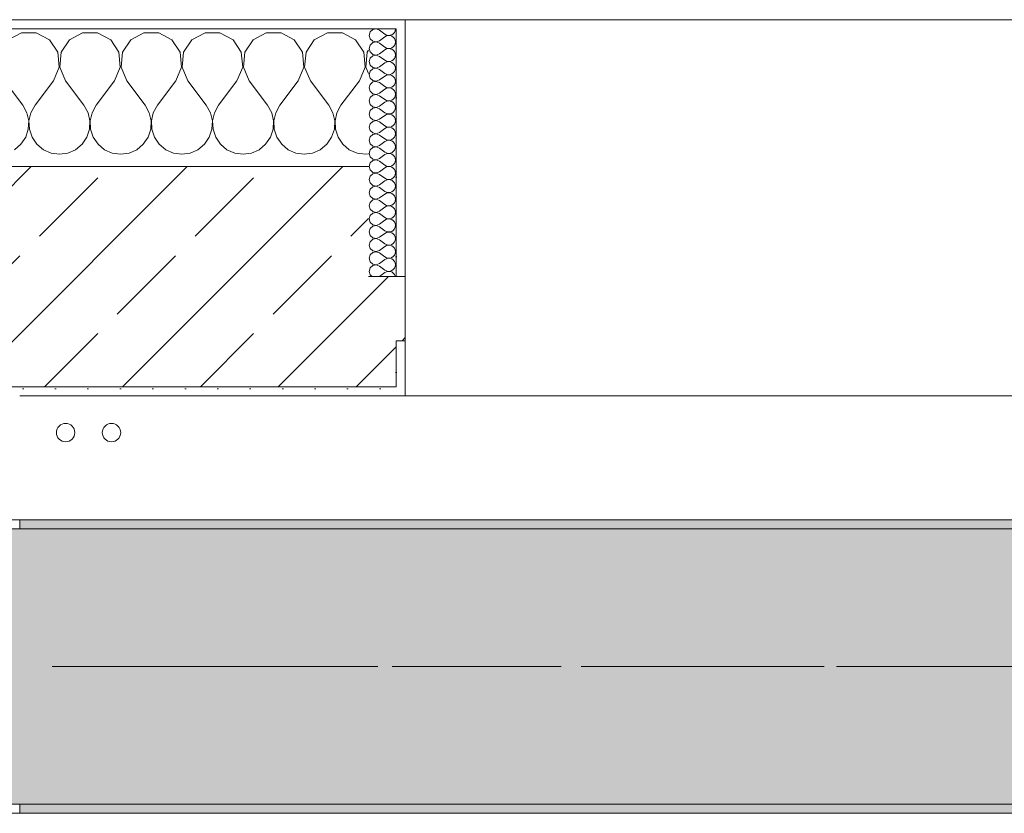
# Model space of a CAD drawing. Header units: metres. Extents: x -3.6 to 84.5, y -11 to 16.8.
# Tile 188 of 256: x 43.89 to 44.963, y 12.99 to 13.855. Entities that reach past the tile are written whole.
import ezdxf

# ---------------------------------------------------------------- set-up
doc = ezdxf.new("R2010")
doc.units = ezdxf.units.M
doc.header["$MEASUREMENT"] = 0
doc.linetypes.add('Achse', pattern=[0.2, 0.1, -0.05, 0, -0.05])
doc.linetypes.add('Strichlinie doppelt', pattern=[0.546806, 0.264583, -0.105833, 0.070556, -0.105833])
for name, color, linetype in [('451 - Universal.Achsen Raster', 7, 'Continuous'), ('604 - Struktur.Wand Aussen', 7, 'Continuous'), ('608 - Struktur.Träger', 7, 'Continuous'), ('801 - HKLSE.Heizung_ Klima_ Lüftung', 7, 'Continuous')]:
    doc.layers.add(name, color=color, linetype=linetype)
pattern_1 = [(0, (0, 0), (0, 0.08660254), [0, -0.05]), (0, (0.025, 0.0433), (0, 0.08660254), [0, -0.05])]
pattern_2 = [(45, (0, 0), (-0.01767767, 0.01767767), [0, -0.025])]
pattern_3 = [(45, (0, 0), (-0.0848528, 0.0848528), []), (45, (-0.04243, 0.04243), (-0.0848528, 0.0848528), [0.09, -0.03])]

# ---------------------------------------------------------------- blocks, each defined once
blk = doc.blocks.new('*X38')
at = {"layer": '604 - Struktur.Wand Aussen', "color": 7, "linetype": 'Continuous', "lineweight": 5}
for p, q in [((43.8919, 13.8407), (43.8776, 13.833)), ((43.9081, 13.8407), (43.8919, 13.8407)), ((43.9224, 13.833), (43.9081, 13.8407)), ((43.9585, 13.8407), (43.9442, 13.833)), ((43.9748, 13.8407), (43.9585, 13.8407)), ((43.9891, 13.833), (43.9748, 13.8407)), ((44.0252, 13.8407), (44.0109, 13.833)), ((44.0415, 13.8407), (44.0252, 13.8407)), ((44.0558, 13.833), (44.0415, 13.8407)), ((44.0919, 13.8407), (44.0776, 13.833)), ((44.1081, 13.8407), (44.0919, 13.8407)), ((44.1224, 13.833), (44.1081, 13.8407)), ((44.1585, 13.8407), (44.1442, 13.833)), ((44.1748, 13.8407), (44.1585, 13.8407)), ((44.1891, 13.833), (44.1748, 13.8407)), ((44.2252, 13.8407), (44.2109, 13.833)), ((44.2415, 13.8407), (44.2252, 13.8407)), ((44.2558, 13.833), (44.2415, 13.8407)), ((43.9314, 13.8195), (43.9224, 13.833)), ((43.9442, 13.833), (43.9352, 13.8195)), ((43.9981, 13.8195), (43.9891, 13.833)), ((44.0109, 13.833), (44.0019, 13.8195)), ((44.0648, 13.8195), (44.0558, 13.833)), ((44.0776, 13.833), (44.0686, 13.8195)), ((44.1314, 13.8195), (44.1224, 13.833)), ((44.1442, 13.833), (44.1352, 13.8195)), ((44.1981, 13.8195), (44.1891, 13.833)), ((44.2109, 13.833), (44.2019, 13.8195)), ((44.2648, 13.8195), (44.2558, 13.833)), ((43.933, 13.8033), (43.9314, 13.8195)), ((43.9352, 13.8195), (43.9337, 13.8033)), ((43.9996, 13.8033), (43.9981, 13.8195)), ((44.0019, 13.8195), (44.0004, 13.8033)), ((44.0663, 13.8033), (44.0648, 13.8195)), ((44.0686, 13.8195), (44.067, 13.8033)), ((44.133, 13.8033), (44.1314, 13.8195)), ((44.1352, 13.8195), (44.1337, 13.8033)), ((44.1996, 13.8033), (44.1981, 13.8195)), ((44.2019, 13.8195), (44.2004, 13.8033)), ((44.2663, 13.8033), (44.2648, 13.8195)), ((44.2686, 13.8195), (44.267, 13.8033)), ((44.27, 13.8216), (44.2686, 13.8195)), ((43.9267, 13.7883), (43.933, 13.8033)), ((43.9337, 13.8033), (43.94, 13.7883)), ((43.9933, 13.7883), (43.9996, 13.8033)), ((44.0004, 13.8033), (44.0067, 13.7883)), ((44.06, 13.7883), (44.0663, 13.8033)), ((44.067, 13.8033), (44.0733, 13.7883)), ((44.1267, 13.7883), (44.133, 13.8033)), ((44.1337, 13.8033), (44.14, 13.7883)), ((44.1933, 13.7883), (44.1996, 13.8033)), ((44.2004, 13.8033), (44.2067, 13.7883)), ((44.26, 13.7883), (44.2663, 13.8033)), ((44.267, 13.8033), (44.27, 13.7963)), ((43.8733, 13.7883), (43.8933, 13.7617)), ((43.9267, 13.7883), (43.9067, 13.7617)), ((43.94, 13.7883), (43.96, 13.7617)), ((43.9933, 13.7883), (43.9733, 13.7617)), ((44.0067, 13.7883), (44.0267, 13.7617)), ((44.06, 13.7883), (44.04, 13.7617)), ((44.0733, 13.7883), (44.0933, 13.7617)), ((44.1267, 13.7883), (44.1067, 13.7617)), ((44.14, 13.7883), (44.16, 13.7617)), ((44.1933, 13.7883), (44.1733, 13.7617)), ((44.2067, 13.7883), (44.2267, 13.7617)), ((44.26, 13.7883), (44.24, 13.7617)), ((43.8978, 13.7536), (43.8933, 13.7617)), ((43.8999, 13.7447), (43.8978, 13.7536)), ((43.9022, 13.7536), (43.9001, 13.7447)), ((43.9067, 13.7617), (43.9022, 13.7536)), ((43.9645, 13.7536), (43.96, 13.7617)), ((43.9665, 13.7447), (43.9645, 13.7536)), ((43.9689, 13.7536), (43.9668, 13.7447)), ((43.9733, 13.7617), (43.9689, 13.7536)), ((44.0311, 13.7536), (44.0267, 13.7617)), ((44.0332, 13.7447), (44.0311, 13.7536)), ((44.0355, 13.7536), (44.0335, 13.7447)), ((44.04, 13.7617), (44.0355, 13.7536)), ((44.0978, 13.7536), (44.0933, 13.7617)), ((44.0999, 13.7447), (44.0978, 13.7536)), ((44.1022, 13.7536), (44.1001, 13.7447)), ((44.1067, 13.7617), (44.1022, 13.7536)), ((44.1645, 13.7536), (44.16, 13.7617)), ((44.1665, 13.7447), (44.1645, 13.7536)), ((44.1689, 13.7536), (44.1668, 13.7447)), ((44.1733, 13.7617), (44.1689, 13.7536)), ((44.2311, 13.7536), (44.2267, 13.7617)), ((44.2332, 13.7447), (44.2311, 13.7536)), ((44.2355, 13.7536), (44.2335, 13.7447)), ((44.24, 13.7617), (44.2355, 13.7536)), ((43.8994, 13.7355), (43.8999, 13.7447)), ((43.9001, 13.7447), (43.9006, 13.7355)), ((43.9661, 13.7355), (43.9665, 13.7447)), ((43.9668, 13.7447), (43.9672, 13.7355)), ((44.0328, 13.7355), (44.0332, 13.7447)), ((44.0335, 13.7447), (44.0339, 13.7355)), ((44.0994, 13.7355), (44.0999, 13.7447)), ((44.1001, 13.7447), (44.1006, 13.7355)), ((44.1661, 13.7355), (44.1665, 13.7447)), ((44.1668, 13.7447), (44.1672, 13.7355)), ((44.2328, 13.7355), (44.2332, 13.7447)), ((44.2335, 13.7447), (44.2339, 13.7355)), ((43.8965, 13.7268), (43.8994, 13.7355)), ((43.9006, 13.7355), (43.9035, 13.7268)), ((43.9631, 13.7268), (43.9661, 13.7355)), ((43.9672, 13.7355), (43.9702, 13.7268)), ((44.0298, 13.7268), (44.0328, 13.7355)), ((44.0339, 13.7355), (44.0369, 13.7268)), ((44.0965, 13.7268), (44.0994, 13.7355)), ((44.1006, 13.7355), (44.1035, 13.7268)), ((44.1631, 13.7268), (44.1661, 13.7355)), ((44.1672, 13.7355), (44.1702, 13.7268)), ((44.2298, 13.7268), (44.2328, 13.7355)), ((44.2339, 13.7355), (44.2369, 13.7268)), ((43.8842, 13.7133), (43.8913, 13.7192)), ((43.8913, 13.7192), (43.8965, 13.7268)), ((43.9035, 13.7268), (43.9087, 13.7192)), ((43.9087, 13.7192), (43.9158, 13.7133)), ((43.9509, 13.7133), (43.9579, 13.7192)), ((43.9579, 13.7192), (43.9631, 13.7268)), ((43.9702, 13.7268), (43.9754, 13.7192)), ((43.9754, 13.7192), (43.9825, 13.7133)), ((44.0175, 13.7133), (44.0246, 13.7192)), ((44.0246, 13.7192), (44.0298, 13.7268)), ((44.0369, 13.7268), (44.0421, 13.7192)), ((44.0421, 13.7192), (44.0491, 13.7133)), ((44.0842, 13.7133), (44.0913, 13.7192)), ((44.0913, 13.7192), (44.0965, 13.7268)), ((44.1035, 13.7268), (44.1087, 13.7192)), ((44.1087, 13.7192), (44.1158, 13.7133)), ((44.1509, 13.7133), (44.1579, 13.7192)), ((44.1579, 13.7192), (44.1631, 13.7268)), ((44.1702, 13.7268), (44.1754, 13.7192)), ((44.1754, 13.7192), (44.1825, 13.7133)), ((44.2175, 13.7133), (44.2246, 13.7192)), ((44.2246, 13.7192), (44.2298, 13.7268)), ((44.2369, 13.7268), (44.2421, 13.7192)), ((44.2421, 13.7192), (44.2491, 13.7133)), ((43.9158, 13.7133), (43.9242, 13.7096)), ((43.9242, 13.7096), (43.9333, 13.7083)), ((43.9333, 13.7083), (43.9424, 13.7096)), ((43.9424, 13.7096), (43.9509, 13.7133)), ((43.9825, 13.7133), (43.9909, 13.7096)), ((43.9909, 13.7096), (44, 13.7083)), ((44, 13.7083), (44.0091, 13.7096)), ((44.0091, 13.7096), (44.0175, 13.7133)), ((44.0491, 13.7133), (44.0576, 13.7096)), ((44.0576, 13.7096), (44.0667, 13.7083)), ((44.0667, 13.7083), (44.0758, 13.7096)), ((44.0758, 13.7096), (44.0842, 13.7133)), ((44.1158, 13.7133), (44.1242, 13.7096)), ((44.1242, 13.7096), (44.1333, 13.7083)), ((44.1333, 13.7083), (44.1424, 13.7096)), ((44.1424, 13.7096), (44.1509, 13.7133)), ((44.1825, 13.7133), (44.1909, 13.7096)), ((44.1909, 13.7096), (44.2, 13.7083)), ((44.2, 13.7083), (44.2091, 13.7096)), ((44.2091, 13.7096), (44.2175, 13.7133)), ((44.2491, 13.7133), (44.2576, 13.7096)), ((44.2576, 13.7096), (44.2667, 13.7083)), ((44.2667, 13.7083), (44.27, 13.7088))]:
    blk.add_line(p, q, dxfattribs=at)
blk = doc.blocks.new('*X67')
at = {"layer": '604 - Struktur.Wand Aussen', "color": 7, "linetype": 'Continuous', "lineweight": 5}
for p, q in [((44.2718, 13.8416), (44.2707, 13.8379)), ((44.2707, 13.8379), (44.2718, 13.8341)), ((44.2747, 13.8442), (44.2718, 13.8416)), ((44.2785, 13.845), (44.2747, 13.8442)), ((44.2821, 13.8436), (44.2785, 13.845)), ((44.2821, 13.8436), (44.2879, 13.8393)), ((44.2879, 13.8393), (44.2896, 13.8383)), ((44.2896, 13.8374), (44.2879, 13.8364)), ((44.2896, 13.8383), (44.2915, 13.8379)), ((44.2915, 13.8378), (44.2896, 13.8374)), ((44.2915, 13.8379), (44.2935, 13.838)), ((44.2935, 13.8377), (44.2915, 13.8378)), ((44.2935, 13.838), (44.2953, 13.8386)), ((44.2953, 13.8371), (44.2935, 13.8377)), ((44.2953, 13.8386), (44.297, 13.8397)), ((44.297, 13.8397), (44.2982, 13.8412)), ((44.2982, 13.8412), (44.299, 13.843)), ((44.299, 13.843), (44.2993, 13.845)), ((44.2718, 13.8273), (44.2707, 13.8236)), ((44.2718, 13.8341), (44.2747, 13.8315)), ((44.2747, 13.83), (44.2718, 13.8273)), ((44.2747, 13.8315), (44.2785, 13.8307)), ((44.2785, 13.8307), (44.2747, 13.83)), ((44.2785, 13.8307), (44.2821, 13.8321)), ((44.2821, 13.8293), (44.2785, 13.8307)), ((44.2821, 13.8321), (44.2879, 13.8364)), ((44.2821, 13.8293), (44.2879, 13.825)), ((44.297, 13.836), (44.2953, 13.8371)), ((44.2982, 13.8345), (44.297, 13.836)), ((44.297, 13.8254), (44.2982, 13.827)), ((44.299, 13.8327), (44.2982, 13.8345)), ((44.2982, 13.827), (44.299, 13.8288)), ((44.2993, 13.8307), (44.299, 13.8327)), ((44.299, 13.8288), (44.2993, 13.8307)), ((44.2707, 13.8236), (44.2718, 13.8198)), ((44.2718, 13.8198), (44.2747, 13.8172)), ((44.2747, 13.8172), (44.2785, 13.8165)), ((44.2785, 13.8164), (44.2747, 13.8157)), ((44.2785, 13.8165), (44.2821, 13.8179)), ((44.2821, 13.815), (44.2785, 13.8164)), ((44.2821, 13.8179), (44.2879, 13.8221)), ((44.2879, 13.825), (44.2896, 13.824)), ((44.2896, 13.8231), (44.2879, 13.8221)), ((44.2896, 13.824), (44.2915, 13.8236)), ((44.2915, 13.8235), (44.2896, 13.8231)), ((44.2915, 13.8236), (44.2935, 13.8237)), ((44.2935, 13.8234), (44.2915, 13.8235)), ((44.2935, 13.8237), (44.2953, 13.8243)), ((44.2953, 13.8228), (44.2935, 13.8234)), ((44.2953, 13.8243), (44.297, 13.8254)), ((44.297, 13.8217), (44.2953, 13.8228)), ((44.2982, 13.8202), (44.297, 13.8217)), ((44.299, 13.8184), (44.2982, 13.8202)), ((44.2993, 13.8164), (44.299, 13.8184)), ((44.299, 13.8145), (44.2993, 13.8164)), ((44.2718, 13.813), (44.2707, 13.8093)), ((44.2707, 13.8093), (44.2718, 13.8055)), ((44.2747, 13.8157), (44.2718, 13.813)), ((44.2718, 13.8055), (44.2747, 13.8029)), ((44.2821, 13.815), (44.2879, 13.8107)), ((44.2821, 13.8036), (44.2879, 13.8079)), ((44.2879, 13.8107), (44.2896, 13.8098)), ((44.2896, 13.8088), (44.2879, 13.8079)), ((44.2896, 13.8098), (44.2915, 13.8093)), ((44.2915, 13.8093), (44.2896, 13.8088)), ((44.2915, 13.8093), (44.2935, 13.8094)), ((44.2935, 13.8092), (44.2915, 13.8093)), ((44.2935, 13.8094), (44.2953, 13.81)), ((44.2953, 13.8085), (44.2935, 13.8092)), ((44.2953, 13.81), (44.297, 13.8112)), ((44.297, 13.8074), (44.2953, 13.8085)), ((44.297, 13.8112), (44.2982, 13.8127)), ((44.2982, 13.8059), (44.297, 13.8074)), ((44.2982, 13.8127), (44.299, 13.8145)), ((44.299, 13.8041), (44.2982, 13.8059)), ((44.2718, 13.7988), (44.2707, 13.795)), ((44.2707, 13.795), (44.2718, 13.7912)), ((44.2747, 13.8014), (44.2718, 13.7988)), ((44.2747, 13.8029), (44.2785, 13.8022)), ((44.2785, 13.8021), (44.2747, 13.8014)), ((44.2785, 13.8022), (44.2821, 13.8036)), ((44.2821, 13.8007), (44.2785, 13.8021)), ((44.2821, 13.8007), (44.2879, 13.7964)), ((44.2879, 13.7964), (44.2896, 13.7955)), ((44.2896, 13.7945), (44.2879, 13.7936)), ((44.2896, 13.7955), (44.2915, 13.795)), ((44.2915, 13.795), (44.2896, 13.7945)), ((44.2915, 13.795), (44.2935, 13.7951)), ((44.2935, 13.7949), (44.2915, 13.795)), ((44.2935, 13.7951), (44.2953, 13.7958)), ((44.2953, 13.7942), (44.2935, 13.7949)), ((44.2953, 13.7958), (44.297, 13.7969)), ((44.297, 13.7969), (44.2982, 13.7984)), ((44.2982, 13.7984), (44.299, 13.8002)), ((44.2993, 13.8021), (44.299, 13.8041)), ((44.299, 13.8002), (44.2993, 13.8021)), ((44.2718, 13.7845), (44.2707, 13.7807)), ((44.2718, 13.7912), (44.2747, 13.7886)), ((44.2747, 13.7871), (44.2718, 13.7845)), ((44.2747, 13.7886), (44.2785, 13.7879)), ((44.2785, 13.7878), (44.2747, 13.7871)), ((44.2785, 13.7879), (44.2821, 13.7893)), ((44.2821, 13.7864), (44.2785, 13.7878)), ((44.2821, 13.7893), (44.2879, 13.7936)), ((44.2821, 13.7864), (44.2879, 13.7821)), ((44.297, 13.7931), (44.2953, 13.7942)), ((44.2982, 13.7916), (44.297, 13.7931)), ((44.297, 13.7826), (44.2982, 13.7841)), ((44.299, 13.7898), (44.2982, 13.7916)), ((44.2982, 13.7841), (44.299, 13.7859)), ((44.2993, 13.7879), (44.299, 13.7898)), ((44.299, 13.7859), (44.2993, 13.7879)), ((44.2707, 13.7807), (44.2718, 13.777)), ((44.2718, 13.777), (44.2747, 13.7743)), ((44.2747, 13.7728), (44.2718, 13.7702)), ((44.2747, 13.7743), (44.2785, 13.7736)), ((44.2785, 13.7735), (44.2747, 13.7728)), ((44.2785, 13.7736), (44.2821, 13.775)), ((44.2821, 13.7721), (44.2785, 13.7735)), ((44.2821, 13.775), (44.2879, 13.7793)), ((44.2879, 13.7821), (44.2896, 13.7812)), ((44.2896, 13.7802), (44.2879, 13.7793)), ((44.2896, 13.7812), (44.2915, 13.7807)), ((44.2915, 13.7807), (44.2896, 13.7802)), ((44.2915, 13.7807), (44.2935, 13.7808)), ((44.2935, 13.7806), (44.2915, 13.7807)), ((44.2935, 13.7808), (44.2953, 13.7815)), ((44.2953, 13.78), (44.2935, 13.7806)), ((44.2953, 13.7815), (44.297, 13.7826)), ((44.297, 13.7788), (44.2953, 13.78)), ((44.2982, 13.7773), (44.297, 13.7788)), ((44.299, 13.7755), (44.2982, 13.7773)), ((44.2993, 13.7736), (44.299, 13.7755)), ((44.299, 13.7716), (44.2993, 13.7736)), ((44.2718, 13.7702), (44.2707, 13.7664)), ((44.2707, 13.7664), (44.2718, 13.7627)), ((44.2718, 13.7627), (44.2747, 13.76)), ((44.2821, 13.7721), (44.2879, 13.7679)), ((44.2821, 13.7607), (44.2879, 13.765)), ((44.2879, 13.7679), (44.2896, 13.7669)), ((44.2896, 13.766), (44.2879, 13.765)), ((44.2896, 13.7669), (44.2915, 13.7665)), ((44.2915, 13.7664), (44.2896, 13.766)), ((44.2915, 13.7665), (44.2935, 13.7666)), ((44.2935, 13.7663), (44.2915, 13.7664)), ((44.2935, 13.7666), (44.2953, 13.7672)), ((44.2953, 13.7657), (44.2935, 13.7663)), ((44.2953, 13.7672), (44.297, 13.7683)), ((44.297, 13.7646), (44.2953, 13.7657)), ((44.297, 13.7683), (44.2982, 13.7698)), ((44.2982, 13.763), (44.297, 13.7646)), ((44.2982, 13.7698), (44.299, 13.7716)), ((44.299, 13.7612), (44.2982, 13.763)), ((44.2718, 13.7559), (44.2707, 13.7521)), ((44.2707, 13.7521), (44.2718, 13.7484)), ((44.2747, 13.7585), (44.2718, 13.7559)), ((44.2747, 13.76), (44.2785, 13.7593)), ((44.2785, 13.7593), (44.2747, 13.7585)), ((44.2785, 13.7593), (44.2821, 13.7607)), ((44.2821, 13.7579), (44.2785, 13.7593)), ((44.2821, 13.7579), (44.2879, 13.7536)), ((44.2879, 13.7536), (44.2896, 13.7526)), ((44.2896, 13.7517), (44.2879, 13.7507)), ((44.2896, 13.7526), (44.2915, 13.7522)), ((44.2915, 13.7521), (44.2896, 13.7517)), ((44.2915, 13.7522), (44.2935, 13.7523)), ((44.2935, 13.752), (44.2915, 13.7521)), ((44.2935, 13.7523), (44.2953, 13.7529)), ((44.2953, 13.7514), (44.2935, 13.752)), ((44.2953, 13.7529), (44.297, 13.754)), ((44.297, 13.7503), (44.2953, 13.7514)), ((44.297, 13.754), (44.2982, 13.7555)), ((44.2982, 13.7555), (44.299, 13.7573)), ((44.2993, 13.7593), (44.299, 13.7612)), ((44.299, 13.7573), (44.2993, 13.7593)), ((44.2718, 13.7416), (44.2707, 13.7379)), ((44.2718, 13.7484), (44.2747, 13.7458)), ((44.2747, 13.7442), (44.2718, 13.7416)), ((44.2747, 13.7458), (44.2785, 13.745)), ((44.2785, 13.745), (44.2747, 13.7442)), ((44.2785, 13.745), (44.2821, 13.7464)), ((44.2821, 13.7436), (44.2785, 13.745)), ((44.2821, 13.7464), (44.2879, 13.7507)), ((44.2821, 13.7436), (44.2879, 13.7393)), ((44.2982, 13.7488), (44.297, 13.7503)), ((44.297, 13.7397), (44.2982, 13.7412)), ((44.299, 13.747), (44.2982, 13.7488)), ((44.2982, 13.7412), (44.299, 13.743)), ((44.2993, 13.745), (44.299, 13.747)), ((44.299, 13.743), (44.2993, 13.745)), ((44.2707, 13.7379), (44.2718, 13.7341)), ((44.2718, 13.7341), (44.2747, 13.7315)), ((44.2747, 13.73), (44.2718, 13.7273)), ((44.2747, 13.7315), (44.2785, 13.7307)), ((44.2785, 13.7307), (44.2747, 13.73)), ((44.2785, 13.7307), (44.2821, 13.7321)), ((44.2821, 13.7293), (44.2785, 13.7307)), ((44.2821, 13.7321), (44.2879, 13.7364)), ((44.2879, 13.7393), (44.2896, 13.7383)), ((44.2896, 13.7374), (44.2879, 13.7364)), ((44.2896, 13.7383), (44.2915, 13.7379)), ((44.2915, 13.7378), (44.2896, 13.7374)), ((44.2915, 13.7379), (44.2935, 13.738)), ((44.2935, 13.7377), (44.2915, 13.7378)), ((44.2935, 13.738), (44.2953, 13.7386)), ((44.2953, 13.7371), (44.2935, 13.7377)), ((44.2953, 13.7386), (44.297, 13.7397)), ((44.297, 13.736), (44.2953, 13.7371)), ((44.2982, 13.7345), (44.297, 13.736)), ((44.299, 13.7327), (44.2982, 13.7345)), ((44.2993, 13.7307), (44.299, 13.7327)), ((44.299, 13.7288), (44.2993, 13.7307)), ((44.2718, 13.7273), (44.2707, 13.7236)), ((44.2707, 13.7236), (44.2718, 13.7198)), ((44.2718, 13.7198), (44.2747, 13.7172)), ((44.2821, 13.7293), (44.2879, 13.725)), ((44.2821, 13.7179), (44.2879, 13.7221)), ((44.2879, 13.725), (44.2896, 13.724)), ((44.2896, 13.7231), (44.2879, 13.7221)), ((44.2896, 13.724), (44.2915, 13.7236)), ((44.2915, 13.7235), (44.2896, 13.7231)), ((44.2915, 13.7236), (44.2935, 13.7237)), ((44.2935, 13.7234), (44.2915, 13.7235)), ((44.2935, 13.7237), (44.2953, 13.7243)), ((44.2953, 13.7228), (44.2935, 13.7234)), ((44.2953, 13.7243), (44.297, 13.7254)), ((44.297, 13.7217), (44.2953, 13.7228)), ((44.297, 13.7254), (44.2982, 13.727)), ((44.2982, 13.7202), (44.297, 13.7217)), ((44.2982, 13.727), (44.299, 13.7288)), ((44.299, 13.7184), (44.2982, 13.7202)), ((44.2718, 13.713), (44.2707, 13.7093)), ((44.2707, 13.7093), (44.2718, 13.7055)), ((44.2747, 13.7157), (44.2718, 13.713)), ((44.2747, 13.7172), (44.2785, 13.7165)), ((44.2785, 13.7164), (44.2747, 13.7157)), ((44.2785, 13.7165), (44.2821, 13.7179)), ((44.2821, 13.715), (44.2785, 13.7164)), ((44.2821, 13.715), (44.2879, 13.7107)), ((44.2879, 13.7107), (44.2896, 13.7098)), ((44.2896, 13.7088), (44.2879, 13.7079)), ((44.2896, 13.7098), (44.2915, 13.7093)), ((44.2915, 13.7093), (44.2896, 13.7088)), ((44.2915, 13.7093), (44.2935, 13.7094)), ((44.2935, 13.7092), (44.2915, 13.7093)), ((44.2935, 13.7094), (44.2953, 13.71)), ((44.2953, 13.7085), (44.2935, 13.7092)), ((44.2953, 13.71), (44.297, 13.7112)), ((44.297, 13.7074), (44.2953, 13.7085)), ((44.297, 13.7112), (44.2982, 13.7127)), ((44.2982, 13.7127), (44.299, 13.7145)), ((44.2993, 13.7164), (44.299, 13.7184)), ((44.299, 13.7145), (44.2993, 13.7164)), ((44.2718, 13.6988), (44.2707, 13.695)), ((44.2718, 13.7055), (44.2747, 13.7029)), ((44.2747, 13.7014), (44.2718, 13.6988)), ((44.2747, 13.7029), (44.2785, 13.7022)), ((44.2785, 13.7021), (44.2747, 13.7014)), ((44.2785, 13.7022), (44.2821, 13.7036)), ((44.2821, 13.7007), (44.2785, 13.7021)), ((44.2821, 13.7036), (44.2879, 13.7079)), ((44.2821, 13.7007), (44.2879, 13.6964)), ((44.2982, 13.7059), (44.297, 13.7074)), ((44.297, 13.6969), (44.2982, 13.6984)), ((44.299, 13.7041), (44.2982, 13.7059)), ((44.2982, 13.6984), (44.299, 13.7002)), ((44.2993, 13.7021), (44.299, 13.7041)), ((44.299, 13.7002), (44.2993, 13.7021)), ((44.2707, 13.695), (44.2718, 13.6912)), ((44.2718, 13.6912), (44.2747, 13.6886)), ((44.2747, 13.6871), (44.2718, 13.6845)), ((44.2747, 13.6886), (44.2785, 13.6879)), ((44.2785, 13.6878), (44.2747, 13.6871)), ((44.2785, 13.6879), (44.2821, 13.6893)), ((44.2821, 13.6864), (44.2785, 13.6878)), ((44.2821, 13.6893), (44.2879, 13.6936)), ((44.2879, 13.6964), (44.2896, 13.6955)), ((44.2896, 13.6945), (44.2879, 13.6936)), ((44.2896, 13.6955), (44.2915, 13.695)), ((44.2915, 13.695), (44.2896, 13.6945)), ((44.2915, 13.695), (44.2935, 13.6951)), ((44.2935, 13.6949), (44.2915, 13.695)), ((44.2935, 13.6951), (44.2953, 13.6958)), ((44.2953, 13.6942), (44.2935, 13.6949)), ((44.2953, 13.6958), (44.297, 13.6969)), ((44.297, 13.6931), (44.2953, 13.6942)), ((44.2982, 13.6916), (44.297, 13.6931)), ((44.299, 13.6898), (44.2982, 13.6916)), ((44.2993, 13.6879), (44.299, 13.6898)), ((44.299, 13.6859), (44.2993, 13.6879)), ((44.2718, 13.6845), (44.2707, 13.6807)), ((44.2707, 13.6807), (44.2718, 13.677)), ((44.2718, 13.677), (44.2747, 13.6743)), ((44.2821, 13.6864), (44.2879, 13.6821)), ((44.2821, 13.675), (44.2879, 13.6793)), ((44.2879, 13.6821), (44.2896, 13.6812)), ((44.2896, 13.6802), (44.2879, 13.6793)), ((44.2896, 13.6812), (44.2915, 13.6807)), ((44.2915, 13.6807), (44.2896, 13.6802)), ((44.2915, 13.6807), (44.2935, 13.6808)), ((44.2935, 13.6806), (44.2915, 13.6807)), ((44.2935, 13.6808), (44.2953, 13.6815)), ((44.2953, 13.68), (44.2935, 13.6806)), ((44.2953, 13.6815), (44.297, 13.6826)), ((44.297, 13.6788), (44.2953, 13.68)), ((44.297, 13.6826), (44.2982, 13.6841)), ((44.2982, 13.6773), (44.297, 13.6788)), ((44.2982, 13.6841), (44.299, 13.6859)), ((44.299, 13.6755), (44.2982, 13.6773)), ((44.2718, 13.6702), (44.2707, 13.6664)), ((44.2707, 13.6664), (44.2718, 13.6627)), ((44.2747, 13.6728), (44.2718, 13.6702)), ((44.2747, 13.6743), (44.2785, 13.6736)), ((44.2785, 13.6735), (44.2747, 13.6728)), ((44.2785, 13.6736), (44.2821, 13.675)), ((44.2821, 13.6721), (44.2785, 13.6735)), ((44.2821, 13.6721), (44.2879, 13.6679)), ((44.2879, 13.6679), (44.2896, 13.6669)), ((44.2896, 13.666), (44.2879, 13.665)), ((44.2896, 13.6669), (44.2915, 13.6665)), ((44.2915, 13.6664), (44.2896, 13.666)), ((44.2915, 13.6665), (44.2935, 13.6666)), ((44.2935, 13.6663), (44.2915, 13.6664)), ((44.2935, 13.6666), (44.2953, 13.6672)), ((44.2953, 13.6657), (44.2935, 13.6663)), ((44.2953, 13.6672), (44.297, 13.6683)), ((44.297, 13.6646), (44.2953, 13.6657)), ((44.297, 13.6683), (44.2982, 13.6698)), ((44.2982, 13.6698), (44.299, 13.6716)), ((44.2993, 13.6736), (44.299, 13.6755)), ((44.299, 13.6716), (44.2993, 13.6736)), ((44.2718, 13.6559), (44.2707, 13.6521)), ((44.2718, 13.6627), (44.2747, 13.66)), ((44.2747, 13.6585), (44.2718, 13.6559)), ((44.2747, 13.66), (44.2785, 13.6593)), ((44.2785, 13.6593), (44.2747, 13.6585)), ((44.2785, 13.6593), (44.2821, 13.6607)), ((44.2821, 13.6579), (44.2785, 13.6593)), ((44.2821, 13.6607), (44.2879, 13.665)), ((44.2821, 13.6579), (44.2879, 13.6536)), ((44.2982, 13.663), (44.297, 13.6646)), ((44.297, 13.654), (44.2982, 13.6555)), ((44.299, 13.6612), (44.2982, 13.663)), ((44.2982, 13.6555), (44.299, 13.6573)), ((44.2993, 13.6593), (44.299, 13.6612)), ((44.299, 13.6573), (44.2993, 13.6593)), ((44.2707, 13.6521), (44.2718, 13.6484)), ((44.2718, 13.6484), (44.2747, 13.6458)), ((44.2747, 13.6442), (44.2718, 13.6416)), ((44.2747, 13.6458), (44.2785, 13.645)), ((44.2785, 13.645), (44.2747, 13.6442)), ((44.2785, 13.645), (44.2821, 13.6464)), ((44.2821, 13.6436), (44.2785, 13.645)), ((44.2821, 13.6464), (44.2879, 13.6507)), ((44.2879, 13.6536), (44.2896, 13.6526)), ((44.2896, 13.6517), (44.2879, 13.6507)), ((44.2896, 13.6526), (44.2915, 13.6522)), ((44.2915, 13.6521), (44.2896, 13.6517)), ((44.2915, 13.6522), (44.2935, 13.6523)), ((44.2935, 13.652), (44.2915, 13.6521)), ((44.2935, 13.6523), (44.2953, 13.6529)), ((44.2953, 13.6514), (44.2935, 13.652)), ((44.2953, 13.6529), (44.297, 13.654)), ((44.297, 13.6503), (44.2953, 13.6514)), ((44.2982, 13.6488), (44.297, 13.6503)), ((44.299, 13.647), (44.2982, 13.6488)), ((44.2993, 13.645), (44.299, 13.647)), ((44.299, 13.643), (44.2993, 13.645)), ((44.2718, 13.6416), (44.2707, 13.6379)), ((44.2707, 13.6379), (44.2718, 13.6341)), ((44.2718, 13.6341), (44.2747, 13.6315)), ((44.2821, 13.6436), (44.2879, 13.6393)), ((44.2821, 13.6321), (44.2879, 13.6364)), ((44.2879, 13.6393), (44.2896, 13.6383)), ((44.2896, 13.6374), (44.2879, 13.6364)), ((44.2896, 13.6383), (44.2915, 13.6379)), ((44.2915, 13.6378), (44.2896, 13.6374)), ((44.2915, 13.6379), (44.2935, 13.638)), ((44.2935, 13.6377), (44.2915, 13.6378)), ((44.2935, 13.638), (44.2953, 13.6386)), ((44.2953, 13.6371), (44.2935, 13.6377)), ((44.2953, 13.6386), (44.297, 13.6397)), ((44.297, 13.636), (44.2953, 13.6371)), ((44.297, 13.6397), (44.2982, 13.6412)), ((44.2982, 13.6345), (44.297, 13.636)), ((44.2982, 13.6412), (44.299, 13.643)), ((44.299, 13.6327), (44.2982, 13.6345)), ((44.2718, 13.6273), (44.2707, 13.6236)), ((44.2707, 13.6236), (44.2718, 13.6198)), ((44.2747, 13.63), (44.2718, 13.6273)), ((44.2747, 13.6315), (44.2785, 13.6307)), ((44.2785, 13.6307), (44.2747, 13.63)), ((44.2785, 13.6307), (44.2821, 13.6321)), ((44.2821, 13.6293), (44.2785, 13.6307)), ((44.2821, 13.6293), (44.2879, 13.625)), ((44.2879, 13.625), (44.2896, 13.624)), ((44.2896, 13.6231), (44.2879, 13.6221)), ((44.2896, 13.624), (44.2915, 13.6236)), ((44.2915, 13.6235), (44.2896, 13.6231)), ((44.2915, 13.6236), (44.2935, 13.6237)), ((44.2935, 13.6234), (44.2915, 13.6235)), ((44.2935, 13.6237), (44.2953, 13.6243)), ((44.2953, 13.6228), (44.2935, 13.6234)), ((44.2953, 13.6243), (44.297, 13.6254)), ((44.297, 13.6217), (44.2953, 13.6228)), ((44.297, 13.6254), (44.2982, 13.627)), ((44.2982, 13.627), (44.299, 13.6288)), ((44.2993, 13.6307), (44.299, 13.6327)), ((44.299, 13.6288), (44.2993, 13.6307)), ((44.2718, 13.613), (44.2707, 13.6093)), ((44.2718, 13.6198), (44.2747, 13.6172)), ((44.2747, 13.6157), (44.2718, 13.613)), ((44.2747, 13.6172), (44.2785, 13.6165)), ((44.2785, 13.6164), (44.2747, 13.6157)), ((44.2785, 13.6165), (44.2821, 13.6179)), ((44.2821, 13.615), (44.2785, 13.6164)), ((44.2821, 13.6179), (44.2879, 13.6221)), ((44.2821, 13.615), (44.2879, 13.6107)), ((44.2982, 13.6202), (44.297, 13.6217)), ((44.297, 13.6112), (44.2982, 13.6127)), ((44.299, 13.6184), (44.2982, 13.6202)), ((44.2982, 13.6127), (44.299, 13.6145)), ((44.2993, 13.6164), (44.299, 13.6184)), ((44.299, 13.6145), (44.2993, 13.6164)), ((44.2707, 13.6093), (44.2718, 13.6055)), ((44.2718, 13.6055), (44.2747, 13.6029)), ((44.2747, 13.6014), (44.2718, 13.5988)), ((44.2747, 13.6029), (44.2785, 13.6022)), ((44.2785, 13.6021), (44.2747, 13.6014)), ((44.2785, 13.6022), (44.2821, 13.6036)), ((44.2821, 13.6007), (44.2785, 13.6021)), ((44.2821, 13.6036), (44.2879, 13.6079)), ((44.2879, 13.6107), (44.2896, 13.6098)), ((44.2896, 13.6088), (44.2879, 13.6079)), ((44.2896, 13.6098), (44.2915, 13.6093)), ((44.2915, 13.6093), (44.2896, 13.6088)), ((44.2915, 13.6093), (44.2935, 13.6094)), ((44.2935, 13.6092), (44.2915, 13.6093)), ((44.2935, 13.6094), (44.2953, 13.61)), ((44.2953, 13.6085), (44.2935, 13.6092)), ((44.2953, 13.61), (44.297, 13.6112)), ((44.297, 13.6074), (44.2953, 13.6085)), ((44.2982, 13.6059), (44.297, 13.6074)), ((44.299, 13.6041), (44.2982, 13.6059)), ((44.2993, 13.6021), (44.299, 13.6041)), ((44.299, 13.6002), (44.2993, 13.6021)), ((44.2718, 13.5988), (44.2707, 13.595)), ((44.2707, 13.595), (44.2718, 13.5912)), ((44.2718, 13.5912), (44.2747, 13.5886)), ((44.2821, 13.6007), (44.2879, 13.5964)), ((44.2821, 13.5893), (44.2879, 13.5936)), ((44.2879, 13.5964), (44.2896, 13.5955)), ((44.2896, 13.5945), (44.2879, 13.5936)), ((44.2896, 13.5955), (44.2915, 13.595)), ((44.2915, 13.595), (44.2896, 13.5945)), ((44.2915, 13.595), (44.2935, 13.5951)), ((44.2935, 13.5949), (44.2915, 13.595)), ((44.2935, 13.5951), (44.2953, 13.5958)), ((44.2953, 13.5942), (44.2935, 13.5949)), ((44.2953, 13.5958), (44.297, 13.5969)), ((44.297, 13.5931), (44.2953, 13.5942)), ((44.297, 13.5969), (44.2982, 13.5984)), ((44.2982, 13.5916), (44.297, 13.5931)), ((44.2982, 13.5984), (44.299, 13.6002)), ((44.299, 13.5898), (44.2982, 13.5916)), ((44.2718, 13.5845), (44.2707, 13.5807)), ((44.2707, 13.5807), (44.2718, 13.577)), ((44.2747, 13.5871), (44.2718, 13.5845)), ((44.2747, 13.5886), (44.2785, 13.5879)), ((44.2785, 13.5878), (44.2747, 13.5871)), ((44.2785, 13.5879), (44.2821, 13.5893)), ((44.2821, 13.5864), (44.2785, 13.5878)), ((44.2821, 13.5864), (44.2879, 13.5821)), ((44.2879, 13.5821), (44.2896, 13.5812)), ((44.2896, 13.5802), (44.2879, 13.5793)), ((44.2896, 13.5812), (44.2915, 13.5807)), ((44.2915, 13.5807), (44.2896, 13.5802)), ((44.2915, 13.5807), (44.2935, 13.5808)), ((44.2935, 13.5806), (44.2915, 13.5807)), ((44.2935, 13.5808), (44.2953, 13.5815)), ((44.2953, 13.58), (44.2935, 13.5806)), ((44.2953, 13.5815), (44.297, 13.5826)), ((44.297, 13.5788), (44.2953, 13.58)), ((44.297, 13.5826), (44.2982, 13.5841)), ((44.2982, 13.5841), (44.299, 13.5859)), ((44.2993, 13.5879), (44.299, 13.5898)), ((44.299, 13.5859), (44.2993, 13.5879)), ((44.2718, 13.577), (44.2739, 13.575)), ((44.2821, 13.575), (44.2879, 13.5793)), ((44.2982, 13.5773), (44.297, 13.5788)), ((44.299, 13.5755), (44.2982, 13.5773)), ((44.2991, 13.575), (44.299, 13.5755))]:
    blk.add_line(p, q, dxfattribs=at)

msp = doc.modelspace()

# ---------------------------------------------------------------- hatches: boundary and pattern name
at = {"layer": '604 - Struktur.Wand Aussen', "linetype": 'Continuous', "lineweight": 0, "true_color": 0x000000}
h = msp.add_hatch(dxfattribs=at)
h.set_pattern_fill('Verputz_0001', color=18, style=0, pattern_type=2)
h.set_pattern_definition(pattern_1)
h.paths.add_polyline_path([(43.13, 13.855), (43.13, 13.845), (44.3, 13.845), (44.3, 13.855)])
h = msp.add_hatch(dxfattribs=at)
h.set_pattern_fill('Verputz_0001', color=18, style=0, pattern_type=2)
h.set_pattern_definition(pattern_1)
h.paths.add_polyline_path([(44.3, 13.855), (44.3, 13.575), (44.31, 13.575), (44.31, 13.855)])
h = msp.add_hatch(dxfattribs=at)
h.set_pattern_fill('Beton__Stahlbeton_0001', color=18, style=0, pattern_type=2)
h.set_pattern_definition(pattern_3)
h.paths.add_polyline_path([(43.12, 13.505), (43.13, 13.505), (43.13, 13.455), (44.3, 13.455), (44.3, 13.505), (44.31, 13.505), (44.31, 13.575), (44.3, 13.575), (44.27, 13.575), (44.27, 13.695), (43.16, 13.695), (43.16, 13.575), (43.13, 13.575), (43.12, 13.575)])
h = msp.add_hatch(dxfattribs=at)
h.set_pattern_fill('Gips_0001', color=18, style=0, pattern_type=2)
h.set_pattern_definition(pattern_2)
h.paths.add_polyline_path([(44.3, 13.445), (44.31, 13.445), (44.31, 13.505), (44.3, 13.505)])
h = msp.add_hatch(dxfattribs=at)
h.set_pattern_fill('Gips_0001', color=18, style=0, pattern_type=2)
h.set_pattern_definition(pattern_2)
h.paths.add_polyline_path([(43.89, 13.455), (43.89, 13.445), (44.3, 13.445), (44.3, 13.455)])
at = {"layer": '608 - Struktur.Träger', "linetype": 'Continuous', "lineweight": 0, "true_color": 0x000000}
h = msp.add_hatch(dxfattribs=at)
h.set_pattern_fill('Gips_0001', color=18, style=0, pattern_type=2)
h.set_pattern_definition(pattern_2)
h.paths.add_polyline_path([(43.89, 13.31), (43.89, 13.3), (47.17, 13.3), (47.17, 13.31)])
h = msp.add_hatch(dxfattribs=at)
h.set_pattern_fill('Beton__Stahlbeton_0001', color=18, style=0, pattern_type=2)
h.set_pattern_definition(pattern_3)
h.paths.add_polyline_path([(15.09, 13.3), (14.78, 13.3), (14.78, 13), (15.09, 13), (18.37, 13), (18.69, 13), (21.97, 13), (22.29, 13), (25.57, 13), (25.89, 13), (29.17, 13), (29.49, 13), (32.77, 13), (33.09, 13), (36.37, 13), (36.69, 13), (39.97, 13), (40.29, 13), (43.57, 13), (43.89, 13), (47.17, 13), (47.48, 13), (47.48, 13.3), (47.17, 13.3), (43.89, 13.3), (43.57, 13.3), (40.29, 13.3), (39.97, 13.3), (36.69, 13.3), (36.37, 13.3), (33.09, 13.3), (32.77, 13.3), (29.49, 13.3), (29.17, 13.3), (25.89, 13.3), (25.57, 13.3), (22.29, 13.3), (21.97, 13.3), (18.69, 13.3), (18.37, 13.3)])
h = msp.add_hatch(dxfattribs=at)
h.set_pattern_fill('Gips_0001', color=18, style=0, pattern_type=2)
h.set_pattern_definition(pattern_2)
h.paths.add_polyline_path([(43.89, 12.99), (47.17, 12.99), (47.17, 13), (43.89, 13)])

# ---------------------------------------------------------------- linework, layer by layer
at = {"layer": '451 - Universal.Achsen Raster', "color": 160, "linetype": 'Strichlinie doppelt', "lineweight": 9, "true_color": 0x3232ff}
msp.add_line((64.935, 13.15), (-3.175, 13.15), dxfattribs=at)
at = {"layer": '604 - Struktur.Wand Aussen', "color": 7, "linetype": 'Continuous', "lineweight": 5}
for p, q in [((44.3, 13.855), (44.31, 13.855)), ((44.31, 13.855), (44.31, 13.845)), ((44.27, 13.845), (43.16, 13.845)), ((44.27, 13.845), (44.3, 13.845)), ((44.3, 13.575), (44.3, 13.845)), ((44.3, 13.845), (44.3, 13.575)), ((44.31, 13.845), (44.31, 13.705)), ((44.31, 13.705), (44.31, 13.695)), ((44.31, 13.695), (44.31, 13.575)), ((44.27, 13.575), (44.3, 13.575)), ((44.3, 13.575), (44.31, 13.575)), ((44.3, 13.505), (44.31, 13.505)), ((44.31, 13.505), (44.31, 13.455)), ((44.31, 13.455), (44.31, 13.445)), ((44.3, 13.445), (44.31, 13.445))]:
    msp.add_line(p, q, dxfattribs=at)
at = {"layer": '604 - Struktur.Wand Aussen', "color": 7, "linetype": 'Continuous', "lineweight": 13}
for p, q in [((46.71, 13.855), (44.31, 13.855)), ((44.27, 13.695), (43.16, 13.695)), ((44.31, 13.575), (44.31, 13.505)), ((44.3, 13.455), (44.3, 13.505)), ((43.13, 13.455), (44.3, 13.455)), ((44.31, 13.445), (46.71, 13.445))]:
    msp.add_line(p, q, dxfattribs=at)
at = {"layer": '604 - Struktur.Wand Aussen', "color": 7, "linetype": 'Continuous', "lineweight": 5, "flags": 128}
for points in [[(44.3, 13.855), (43.13, 13.855)], [(43.89, 13.445), (44.3, 13.445)]]:
    msp.add_lwpolyline(points, dxfattribs=at)
at = {"layer": '608 - Struktur.Träger', "color": 7, "linetype": 'Continuous', "lineweight": 13}
for p, q in [((14.78, 13.31), (47.48, 13.31)), ((43.89, 13.3), (43.57, 13.3)), ((47.17, 13.3), (43.89, 13.3)), ((14.78, 12.99), (47.48, 12.99))]:
    msp.add_line(p, q, dxfattribs=at)
at = {"layer": '608 - Struktur.Träger', "color": 7, "linetype": 'Continuous', "lineweight": 5}
for p, q in [((43.89, 13.31), (43.89, 13.3)), ((47.17, 13.31), (43.89, 13.31)), ((43.89, 13), (43.89, 12.99)), ((47.17, 12.99), (43.89, 12.99))]:
    msp.add_line(p, q, dxfattribs=at)
at = {"layer": '608 - Struktur.Träger', "color": 7, "linetype": 'Achse', "lineweight": 9}
msp.add_line((14.78, 13.15), (47.48, 13.15), dxfattribs=at)
at = {"layer": '608 - Struktur.Träger', "color": 7, "linetype": 'Continuous', "lineweight": 13, "flags": 128}
msp.add_lwpolyline([(47.48, 13), (47.17, 13), (43.89, 13), (43.57, 13), (40.29, 13), (39.97, 13), (36.69, 13), (36.37, 13), (33.09, 13), (32.77, 13), (29.49, 13), (29.17, 13), (25.89, 13), (25.57, 13), (22.29, 13), (21.97, 13), (18.69, 13), (18.37, 13), (15.09, 13), (14.78, 13)], dxfattribs=at)
at = {"layer": '801 - HKLSE.Heizung_ Klima_ Lüftung', "color": 7, "linetype": 'Continuous', "lineweight": 5}
for centre in [(43.94, 13.405), (43.99, 13.405)]:
    msp.add_circle(centre, 0.01, dxfattribs=at)

# ---------------------------------------------------------------- block references
at = {"layer": '604 - Struktur.Wand Aussen', "color": 7, "lineweight": 18}
for name in ['*X38', '*X67']:
    msp.add_blockref(name, (0, 0), dxfattribs=at)

doc.saveas('drawing.dxf')
